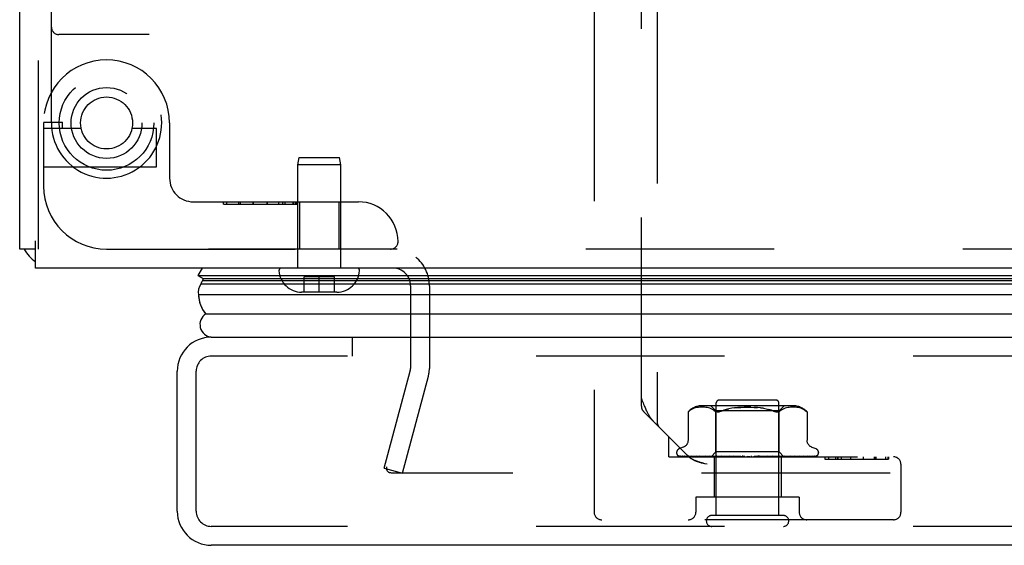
# Model space of a CAD drawing. Header units: inches. Extents: x 0 to 136, y 0 to 88.
# Tile 55 of 63: x 35.38 to 39.28, y 69.97 to 72.05. Entities that reach past the tile are written whole.
import ezdxf

# ---------------------------------------------------------------- set-up
doc = ezdxf.new("R2010")
doc.units = ezdxf.units.IN
doc.header["$LTSCALE"] = 7.48
doc.header["$MEASUREMENT"] = 0
doc.linetypes.add('HIDDEN', pattern=[0.2, 0.1, -0.1])
doc.layers.get('0').update_dxf_attribs({"linetype": 'CONTINUOUS'})
doc.layers.add('DEFAULT_2', color=8, linetype='HIDDEN')
doc.layers.add('DOOR_ASSEMBLY', color=7, linetype='CONTINUOUS')

msp = doc.modelspace()

# ---------------------------------------------------------------- linework, layer by layer
at = {"color": 3, "linetype": 'Continuous'}
for p, q in [((35.3783, 71.1393), (35.3783, 82.9193)), ((35.4413, 71.0643), (35.4413, 71.1718)), ((59.3153, 71.0643), (35.4413, 71.0643))]:
    msp.add_line(p, q, dxfattribs=at)
at = {"color": 7, "linetype": 'Continuous'}
msp.add_line((35.4413, 71.1393), (35.3783, 71.1393), dxfattribs=at)
at = {"color": 3, "linetype": 'Continuous'}
msp.add_arc((35.5233, 71.2093), 0.145, 208.8774, 235.5581, dxfattribs=at)
at = {"layer": 'DEFAULT_2', "color": 8, "linetype": 'HIDDEN'}
for p, q in [((35.4533, 71.1393), (35.4533, 82.9193)), ((59.3153, 71.1393), (35.4413, 71.1393)), ((36.9283, 70.9943), (36.9283, 70.6659)), ((37.0033, 70.9943), (37.0033, 70.6659)), ((36.8239, 70.2712), (36.9269, 70.6555)), ((36.8964, 70.2518), (36.9994, 70.6361)), ((36.8239, 70.2712), (36.8964, 70.2518)), ((58.2787, 70.2518), (36.8529, 70.2518))]:
    msp.add_line(p, q, dxfattribs=at)
for points in [[(36.8335, 70.2759), (36.8331, 70.2741), (36.8329, 70.2724), (36.8329, 70.2711)], [(36.8329, 70.2711), (36.8329, 70.2706), (36.833, 70.2689), (36.8333, 70.2672), (36.8337, 70.2655), (36.8344, 70.2638), (36.8351, 70.2622), (36.836, 70.2607), (36.8371, 70.2593), (36.8383, 70.2579), (36.8396, 70.2567), (36.841, 70.2556), (36.8425, 70.2546), (36.8441, 70.2538)], [(36.8529, 70.2518), (36.851, 70.2519), (36.8492, 70.2521), (36.8475, 70.2525), (36.8457, 70.2531), (36.8441, 70.2538)]]:
    msp.add_lwpolyline(points, dxfattribs=at)
for centre, radius, start, end in [((36.8583, 70.9943), 0.145, 0, 51.2451), ((36.8583, 70.9943), 0.07, 0, 90), ((36.8883, 70.6659), 0.04, 345, 360), ((36.8883, 70.6659), 0.115, 345, 360)]:
    msp.add_arc(centre, radius, start, end, dxfattribs=at)
at = {"layer": 'DOOR_ASSEMBLY', "color": 8, "linetype": 'HIDDEN'}
for p, q in [((35.504, 71.6393), (35.504, 73.3562)), ((35.756, 72.9179), (35.9392, 71.6711)), ((37.9068, 72.1476), (37.9068, 70.4542)), ((37.6568, 72.0778), (37.6568, 70.0963)), ((37.8443, 70.5167), (37.8443, 72.0778)), ((35.8924, 71.9893), (35.534, 71.9893)), ((35.4728, 71.6423), (35.5478, 71.6423)), ((35.4728, 71.6393), (35.4728, 71.3893)), ((35.5478, 71.6173), (35.5478, 71.6423)), ((35.9728, 71.6393), (35.9728, 71.4206)), ((35.6222, 71.6173), (35.4728, 71.6173)), ((35.9208, 71.6173), (35.8234, 71.6173)), ((35.9208, 71.4653), (35.9208, 71.6173)), ((36.4815, 71.4735), (36.4865, 71.5018)), ((36.4815, 71.0643), (36.4815, 71.4735)), ((36.6515, 71.4735), (36.4815, 71.4735)), ((36.4865, 71.5018), (36.6465, 71.5018)), ((36.6515, 71.4735), (36.6465, 71.5018)), ((36.6515, 71.0643), (36.6515, 71.4735)), ((35.4728, 71.4653), (35.9208, 71.4653)), ((36.0665, 71.3268), (36.7215, 71.3268)), ((36.1872, 71.3168), (36.1872, 71.3268)), ((36.1872, 71.3168), (36.4793, 71.3168)), ((36.1992, 71.3268), (36.1992, 71.3168)), ((36.2456, 71.3268), (36.2456, 71.3168)), ((36.2528, 71.3268), (36.2528, 71.3168)), ((36.3038, 71.3168), (36.3038, 71.3268)), ((36.3039, 71.3168), (36.3039, 71.3268)), ((36.304, 71.3268), (36.304, 71.3168)), ((36.3602, 71.3168), (36.3602, 71.3268)), ((36.3602, 71.3268), (36.3602, 71.3168)), ((36.3602, 71.3268), (36.3602, 71.3168)), ((36.4047, 71.3268), (36.4047, 71.3168)), ((36.4206, 71.3268), (36.4206, 71.3168)), ((36.4302, 71.3268), (36.4302, 71.3168)), ((36.4621, 71.3268), (36.4621, 71.3168)), ((36.4646, 71.3268), (36.4646, 71.3168)), ((36.4718, 71.3268), (36.4718, 71.3168)), ((36.479, 71.3268), (36.479, 71.3168)), ((36.4793, 71.3168), (36.4793, 71.3268)), ((36.4885, 71.3268), (36.4885, 71.1393)), ((36.6445, 71.3268), (36.6445, 71.1393)), ((35.7228, 71.1393), (36.849, 71.1393)), ((36.7164, 71.0643), (36.4167, 71.0643)), ((36.5065, 70.9688), (36.5065, 71.0288)), ((36.6265, 71.0288), (36.5065, 71.0288)), ((36.5665, 70.9688), (36.5665, 71.0288)), ((36.6265, 70.9688), (36.6265, 71.0288)), ((36.5665, 70.9688), (36.4965, 70.9688)), ((36.6365, 70.9688), (36.5665, 70.9688)), ((36.6985, 70.7153), (36.6985, 70.7903)), ((59.1183, 70.7153), (36.1383, 70.7153)), ((36.0783, 70.1003), (36.0783, 70.6553)), ((38.3793, 70.5403), (38.1513, 70.5403)), ((38.0315, 70.3171), (37.8531, 70.4955)), ((38.0292, 70.494), (38.0298, 70.4945)), ((38.0292, 70.494), (38.0292, 70.3814)), ((38.0303, 70.4949), (38.0296, 70.4943)), ((38.0315, 70.496), (38.0331, 70.4974)), ((38.0331, 70.4974), (38.0381, 70.501)), ((38.0381, 70.501), (38.0331, 70.4974)), ((38.0432, 70.5041), (38.0381, 70.501)), ((38.0486, 70.5066), (38.0432, 70.5041)), ((38.054, 70.5086), (38.0485, 70.5066)), ((38.0595, 70.5101), (38.054, 70.5085)), ((38.0649, 70.5112), (38.0594, 70.51)), ((38.0701, 70.512), (38.0648, 70.5112)), ((38.0753, 70.5125), (38.07, 70.5119)), ((38.0802, 70.5127), (38.0751, 70.5124)), ((38.0851, 70.5128), (38.0801, 70.5127)), ((38.0898, 70.5127), (38.085, 70.5128)), ((38.4449, 70.5183), (38.0857, 70.5183)), ((38.0947, 70.5124), (38.0898, 70.5127)), ((38.0996, 70.512), (38.0946, 70.5124)), ((38.1048, 70.5112), (38.0996, 70.512)), ((38.1102, 70.5101), (38.1047, 70.5112)), ((38.1157, 70.5086), (38.1102, 70.5101)), ((38.1212, 70.5066), (38.1157, 70.5086)), ((38.14, 70.4983), (38.12, 70.5183)), ((38.1266, 70.5041), (38.1212, 70.5066)), ((38.1317, 70.501), (38.1266, 70.5041)), ((38.1317, 70.501), (38.1366, 70.4974)), ((38.14, 70.3353), (38.14, 70.4983)), ((38.3905, 70.4983), (38.14, 70.4983)), ((38.1413, 70.0833), (38.1413, 70.5303)), ((38.1448, 70.4941), (38.1426, 70.4945)), ((38.3165, 70.51), (38.3283, 70.5084)), ((38.3283, 70.5084), (38.3395, 70.5062)), ((38.3893, 70.0833), (38.3893, 70.5303)), ((38.3905, 70.4983), (38.4105, 70.5183)), ((38.3905, 70.3353), (38.3905, 70.4983)), ((38.3989, 70.501), (38.394, 70.4974)), ((38.404, 70.5041), (38.3989, 70.501)), ((38.4094, 70.5066), (38.404, 70.5041)), ((38.4149, 70.5086), (38.4094, 70.5066)), ((38.4204, 70.5101), (38.4149, 70.5086)), ((38.4258, 70.5112), (38.4204, 70.5101)), ((38.431, 70.512), (38.4258, 70.5112)), ((38.436, 70.5124), (38.4309, 70.512)), ((38.4408, 70.5127), (38.4359, 70.5124)), ((38.4456, 70.5128), (38.4407, 70.5127)), ((38.4505, 70.5127), (38.4455, 70.5128)), ((38.4554, 70.5124), (38.4504, 70.5127)), ((38.4606, 70.5119), (38.4553, 70.5125)), ((38.4658, 70.5112), (38.4604, 70.512)), ((38.4712, 70.51), (38.4657, 70.5112)), ((38.4766, 70.5085), (38.4711, 70.5101)), ((38.482, 70.5066), (38.4765, 70.5086)), ((38.4874, 70.5041), (38.482, 70.5066)), ((38.4925, 70.501), (38.4873, 70.5041)), ((38.4925, 70.501), (38.4974, 70.4974)), ((38.5012, 70.494), (38.5013, 70.494)), ((38.5013, 70.494), (38.5013, 70.3814)), ((37.9528, 70.3163), (37.9528, 70.3958)), ((38.01, 70.3539), (37.995, 70.3485)), ((38.5205, 70.3539), (38.5356, 70.3485)), ((37.9528, 70.3163), (38.8438, 70.3163)), ((37.984, 70.3328), (37.984, 70.332)), ((37.9882, 70.3211), (37.9883, 70.3211)), ((38.122, 70.3171), (37.9929, 70.3189)), ((38.1233, 70.3171), (37.9959, 70.3189)), ((38.1258, 70.3171), (37.9997, 70.3189)), ((38.0076, 70.3191), (38.0076, 70.3191)), ((38.1298, 70.3171), (38.0087, 70.3189)), ((38.0161, 70.3189), (38.0155, 70.319)), ((38.1347, 70.3171), (38.0161, 70.3189)), ((38.0308, 70.3189), (38.0305, 70.319)), ((38.1412, 70.3171), (38.0308, 70.3189)), ((38.0315, 70.3171), (38.0322, 70.3164)), ((38.0329, 70.3158), (38.0322, 70.3164)), ((38.0414, 70.319), (38.0413, 70.319)), ((38.0413, 70.319), (38.0471, 70.3182)), ((38.0415, 70.3189), (38.0414, 70.319)), ((38.1483, 70.3171), (38.0415, 70.3189)), ((38.1571, 70.3171), (38.0614, 70.3189)), ((38.075, 70.3189), (38.0751, 70.3189)), ((38.1661, 70.3171), (38.075, 70.3189)), ((38.086, 70.3177), (38.0938, 70.3169)), ((38.0938, 70.3169), (38.1, 70.3163)), ((38.1769, 70.3171), (38.0994, 70.3189)), ((38.1876, 70.3171), (38.1154, 70.3189)), ((38.1154, 70.3189), (38.1156, 70.3189)), ((38.1156, 70.3189), (38.1323, 70.3173)), ((38.121, 70.3163), (38.14, 70.3353)), ((38.122, 70.3171), (38.122, 70.3171)), ((38.1233, 70.3171), (38.1232, 70.3171)), ((38.1258, 70.3171), (38.1259, 70.3171)), ((38.1298, 70.3171), (38.1296, 70.3171)), ((38.1323, 70.3173), (38.1432, 70.3163)), ((38.1323, 70.3163), (38.1323, 70.1563)), ((38.1347, 70.3171), (38.1349, 70.3171)), ((38.1381, 70.3163), (38.1349, 70.3171)), ((38.136, 70.3163), (38.1409, 70.3171)), ((38.3905, 70.3353), (38.14, 70.3353)), ((38.1412, 70.3171), (38.1409, 70.3171)), ((38.1734, 70.3179), (38.1434, 70.3189)), ((38.1483, 70.3171), (38.1486, 70.3171)), ((38.1533, 70.3163), (38.1486, 70.3171)), ((38.1505, 70.3163), (38.1567, 70.3171)), ((38.1571, 70.3171), (38.1567, 70.3171)), ((38.1612, 70.3189), (38.1615, 70.3189)), ((38.2119, 70.3171), (38.1613, 70.3189)), ((38.1615, 70.3189), (38.1747, 70.3177)), ((38.1661, 70.3171), (38.1665, 70.3171)), ((38.1726, 70.3163), (38.1665, 70.3171)), ((38.1691, 70.3163), (38.1764, 70.3171)), ((38.1999, 70.3171), (38.1734, 70.3179)), ((38.1747, 70.3177), (38.1908, 70.3163)), ((38.1769, 70.3171), (38.1764, 70.3171)), ((38.1876, 70.3171), (38.1879, 70.3171)), ((38.1951, 70.3163), (38.1879, 70.3171)), ((38.1912, 70.3163), (38.1993, 70.3171)), ((38.2096, 70.3179), (38.1918, 70.3189)), ((38.1999, 70.3171), (38.1993, 70.3171)), ((38.2254, 70.3171), (38.2096, 70.3179)), ((38.2383, 70.3171), (38.211, 70.3189)), ((38.211, 70.3189), (38.2111, 70.3189)), ((38.2111, 70.3189), (38.2411, 70.3163)), ((38.2119, 70.3171), (38.2122, 70.3171)), ((38.2203, 70.3163), (38.2122, 70.3171)), ((38.2159, 70.3163), (38.2246, 70.3171)), ((38.2254, 70.3171), (38.2246, 70.3171)), ((38.2383, 70.3171), (38.2384, 70.3171)), ((38.247, 70.3163), (38.2384, 70.3171)), ((38.2425, 70.3163), (38.2514, 70.3171)), ((38.2744, 70.3163), (38.2656, 70.3171)), ((38.2699, 70.3163), (38.2787, 70.3171)), ((38.2982, 70.3176), (38.2917, 70.3171)), ((38.3015, 70.3163), (38.2927, 70.3171)), ((38.2971, 70.3163), (38.3055, 70.3171)), ((38.3056, 70.3183), (38.2982, 70.3176)), ((38.3057, 70.3171), (38.3055, 70.3171)), ((38.3132, 70.3189), (38.3056, 70.3183)), ((38.3448, 70.3189), (38.3057, 70.3171)), ((38.3446, 70.3189), (38.3148, 70.3163)), ((38.3394, 70.3179), (38.3181, 70.3171)), ((38.3181, 70.3171), (38.3189, 70.3171)), ((38.3273, 70.3163), (38.3189, 70.3171)), ((38.3231, 70.3163), (38.3308, 70.3171)), ((38.3311, 70.3171), (38.3308, 70.3171)), ((38.3928, 70.3189), (38.3311, 70.3171)), ((38.3634, 70.3189), (38.3394, 70.3179)), ((38.4099, 70.3189), (38.3425, 70.3171)), ((38.3425, 70.3171), (38.3431, 70.3171)), ((38.3508, 70.3163), (38.3431, 70.3171)), ((38.3446, 70.3189), (38.3448, 70.3189)), ((38.3471, 70.3163), (38.3538, 70.3171)), ((38.3541, 70.3171), (38.3538, 70.3171)), ((38.4362, 70.3189), (38.3541, 70.3171)), ((38.451, 70.3189), (38.364, 70.3171)), ((38.364, 70.3163), (38.3752, 70.3173)), ((38.364, 70.3171), (38.3645, 70.3171)), ((38.3712, 70.3163), (38.3645, 70.3171)), ((38.3681, 70.3163), (38.3735, 70.3171)), ((38.3738, 70.3171), (38.3735, 70.3171)), ((38.4733, 70.3189), (38.3738, 70.3171)), ((38.3752, 70.3173), (38.3926, 70.3189)), ((38.4854, 70.3189), (38.382, 70.3171)), ((38.382, 70.3171), (38.3823, 70.3171)), ((38.3879, 70.3163), (38.3823, 70.3171)), ((38.3854, 70.3163), (38.3894, 70.3171)), ((38.3895, 70.3171), (38.3894, 70.3171)), ((38.3896, 70.3171), (38.3895, 70.3171)), ((38.5029, 70.3189), (38.3896, 70.3171)), ((38.4093, 70.3165), (38.3905, 70.3353)), ((38.3926, 70.3189), (38.3928, 70.3189)), ((38.5119, 70.3189), (38.3957, 70.3171)), ((38.3957, 70.3171), (38.3959, 70.3171)), ((38.4, 70.3163), (38.3959, 70.3171)), ((38.3983, 70.3163), (38.3983, 70.1563)), ((38.4009, 70.3171), (38.4008, 70.3171)), ((38.5239, 70.3189), (38.4009, 70.3171)), ((38.5294, 70.3189), (38.4046, 70.3171)), ((38.4046, 70.3171), (38.4048, 70.3171)), ((38.5355, 70.3189), (38.4073, 70.3171)), ((38.4073, 70.3171), (38.4073, 70.3171)), ((38.5374, 70.3189), (38.4086, 70.3171)), ((38.4086, 70.3171), (38.4086, 70.3171)), ((38.4095, 70.3163), (38.4093, 70.3165)), ((38.4096, 70.3163), (38.4202, 70.3173)), ((38.4202, 70.3173), (38.4286, 70.3182)), ((38.4286, 70.3182), (38.436, 70.3189)), ((38.436, 70.3189), (38.4362, 70.3189)), ((38.4596, 70.3173), (38.4669, 70.3182)), ((38.4669, 70.3182), (38.4733, 70.3189)), ((38.4733, 70.3189), (38.4733, 70.3189)), ((38.4856, 70.319), (38.4854, 70.3189)), ((38.5032, 70.319), (38.5029, 70.3189)), ((38.5408, 70.32), (38.5408, 70.3201)), ((38.5465, 70.3328), (38.5465, 70.332)), ((38.5722, 70.3163), (38.5722, 70.3063)), ((38.5722, 70.3063), (38.8239, 70.3063)), ((38.5723, 70.3163), (38.5723, 70.3063)), ((38.5867, 70.3163), (38.5867, 70.3063)), ((38.6144, 70.3163), (38.6144, 70.3063)), ((38.6224, 70.3163), (38.6224, 70.3063)), ((38.6228, 70.3163), (38.6228, 70.3063)), ((38.6365, 70.3163), (38.6365, 70.3063)), ((38.6741, 70.3163), (38.6741, 70.3063)), ((38.6742, 70.3163), (38.6742, 70.3063)), ((38.7239, 70.3163), (38.7239, 70.3063)), ((38.7243, 70.3163), (38.7243, 70.3063)), ((38.7669, 70.3163), (38.7669, 70.3063)), ((38.773, 70.3063), (38.773, 70.3163)), ((38.7743, 70.3163), (38.7743, 70.3063)), ((38.813, 70.3163), (38.813, 70.3063)), ((38.8231, 70.3063), (38.8231, 70.3163)), ((38.8239, 70.3163), (38.8239, 70.3063)), ((38.8738, 70.2863), (38.8738, 70.0963)), ((38.0603, 70.1563), (38.0603, 70.0963)), ((38.4703, 70.1563), (38.0603, 70.1563)), ((38.4703, 70.1563), (38.4703, 70.0963)), ((38.8438, 70.0663), (37.6868, 70.0663)), ((38.4073, 70.0833), (38.1233, 70.0833)), ((59.1183, 70.0403), (36.1383, 70.0403))]:
    msp.add_line(p, q, dxfattribs=at)
at = {"layer": 'DOOR_ASSEMBLY', "color": 7, "linetype": 'Continuous'}
for p, q in [((36.1018, 71.0643), (36.0852, 71.0353)), ((36.0852, 71.0353), (36.106, 71.0234)), ((36.0852, 71.0353), (59.1714, 71.0353)), ((36.0984, 71.0044), (36.0968, 71.001)), ((36.0968, 71.001), (59.1597, 71.001)), ((36.1, 71.0079), (36.0984, 71.0044)), ((36.1016, 71.0109), (36.1, 71.0079)), ((36.1036, 71.0147), (36.1016, 71.0109)), ((36.1036, 71.0147), (59.1529, 71.0147)), ((36.106, 71.0234), (59.1506, 71.0234)), ((59.1687, 70.9576), (36.0879, 70.9576)), ((36.1163, 70.8824), (59.1403, 70.8824))]:
    msp.add_line(p, q, dxfattribs=at)
at = {"layer": 'DOOR_ASSEMBLY', "color": 3, "linetype": 'Continuous'}
for p, q in [((36.1383, 70.7903), (59.1183, 70.7903)), ((36.0033, 70.1003), (36.0033, 70.6553)), ((59.1183, 69.9653), (36.1383, 69.9653))]:
    msp.add_line(p, q, dxfattribs=at)
at = {"layer": 'DOOR_ASSEMBLY', "color": 7, "linetype": 'Continuous'}
msp.add_lwpolyline([(36.0879, 70.9576), (36.0881, 70.9511), (36.0887, 70.9446), (36.0897, 70.9381), (36.0912, 70.9317), (36.093, 70.9253), (36.0951, 70.9189), (36.0977, 70.9126), (36.1007, 70.9064), (36.104, 70.9003), (36.1078, 70.8942), (36.1118, 70.8883), (36.1163, 70.8824)], dxfattribs=at)
at = {"layer": 'DOOR_ASSEMBLY', "color": 8, "linetype": 'HIDDEN'}
for points in [[(37.8443, 70.5467), (37.8466, 70.5408), (37.8488, 70.5351), (37.851, 70.5296), (37.853, 70.5245), (37.855, 70.5197), (37.8569, 70.5151), (37.8587, 70.5109), (37.8605, 70.5069), (37.8622, 70.5032), (37.8638, 70.4998), (37.8653, 70.4966), (37.8668, 70.4936), (37.8682, 70.4908), (37.8696, 70.4882), (37.8709, 70.4858), (37.8722, 70.4835), (37.8734, 70.4813), (37.8746, 70.4793), (37.8758, 70.4774), (37.8769, 70.4755), (37.8781, 70.4738), (37.8792, 70.4721), (37.8803, 70.4706)], [(38.0294, 70.4941), (38.0293, 70.494), (38.0292, 70.494)], [(38.0303, 70.4949), (38.0308, 70.4954), (38.0315, 70.496)], [(38.0318, 70.4963), (38.0312, 70.4958), (38.0307, 70.4953)], [(38.1366, 70.4974), (38.1384, 70.4961), (38.1404, 70.4952), (38.1426, 70.4945)], [(38.1448, 70.4941), (38.1473, 70.494), (38.1498, 70.4941), (38.1525, 70.4945), (38.1554, 70.4952)], [(38.1618, 70.4974), (38.1585, 70.4961), (38.1554, 70.4952)], [(38.2785, 70.5126), (38.2653, 70.5128), (38.2521, 70.5126), (38.2391, 70.5121), (38.2264, 70.5113), (38.2141, 70.51), (38.2023, 70.5084), (38.191, 70.5062), (38.1805, 70.5037), (38.1708, 70.5008), (38.1618, 70.4974)], [(38.1618, 70.4974), (38.1708, 70.5008), (38.1805, 70.5037), (38.1911, 70.5062)], [(38.2141, 70.51), (38.2264, 70.5113), (38.2391, 70.5121), (38.2521, 70.5126), (38.2653, 70.5128), (38.2784, 70.5126), (38.2914, 70.5121), (38.3042, 70.5113)], [(38.3283, 70.5084), (38.3165, 70.51), (38.3042, 70.5113), (38.2914, 70.5121)], [(38.3395, 70.5062), (38.3501, 70.5037), (38.3598, 70.5008)], [(38.3687, 70.4974), (38.3598, 70.5008), (38.3501, 70.5037)], [(38.3687, 70.4974), (38.372, 70.4961), (38.3751, 70.4952), (38.378, 70.4945), (38.3808, 70.4941), (38.3833, 70.494), (38.3857, 70.4941), (38.388, 70.4945)], [(38.394, 70.4974), (38.3922, 70.4961), (38.3902, 70.4952), (38.388, 70.4945)], [(38.4974, 70.4974), (38.4987, 70.4964), (38.4996, 70.4955), (38.5004, 70.4948), (38.5009, 70.4943)], [(38.4996, 70.4955), (38.4987, 70.4964), (38.4974, 70.4974)], [(38.5012, 70.494), (38.5009, 70.4943), (38.5004, 70.4948)], [(37.8913, 70.4573), (37.8903, 70.4583), (37.8894, 70.4593), (37.8884, 70.4603), (37.8874, 70.4614), (37.8864, 70.4626), (37.8855, 70.4637), (37.8844, 70.465), (37.8834, 70.4663), (37.8824, 70.4677), (37.8813, 70.4691), (37.8803, 70.4706)], [(38.0292, 70.3814), (38.0292, 70.3802), (38.029, 70.3776), (38.0286, 70.3751), (38.028, 70.3728), (38.0272, 70.3706), (38.0262, 70.3685), (38.0252, 70.3665), (38.024, 70.3646), (38.0227, 70.3629), (38.0213, 70.3614), (38.0198, 70.3599), (38.0183, 70.3586), (38.0168, 70.3574), (38.0151, 70.3564), (38.0135, 70.3555), (38.0118, 70.3547), (38.01, 70.3539)], [(38.5205, 70.3539), (38.5187, 70.3547), (38.5171, 70.3555), (38.5154, 70.3564), (38.5138, 70.3574), (38.5122, 70.3586), (38.5107, 70.3599), (38.5093, 70.3614), (38.5079, 70.3629), (38.5066, 70.3646), (38.5054, 70.3665), (38.5043, 70.3685), (38.5034, 70.3706), (38.5026, 70.3728), (38.502, 70.3751), (38.5016, 70.3776), (38.5014, 70.3802), (38.5013, 70.3813)], [(37.995, 70.3163), (37.9937, 70.3168), (37.9926, 70.3174), (37.9916, 70.3181), (37.9907, 70.3187), (37.9899, 70.3193), (37.9893, 70.3199), (37.9888, 70.3203), (37.9885, 70.3207), (37.9883, 70.321), (37.9882, 70.3211), (37.9882, 70.3211)], [(37.9893, 70.3202), (37.9901, 70.3196), (37.9913, 70.3189), (37.9926, 70.3183), (37.9939, 70.3177), (37.9953, 70.3172), (37.9968, 70.3167), (37.9984, 70.3163)], [(37.9929, 70.3189), (37.9926, 70.319), (37.9921, 70.319), (37.9915, 70.3191), (37.991, 70.3193), (37.9905, 70.3195), (37.99, 70.3197), (37.9897, 70.3199), (37.9894, 70.3201), (37.9893, 70.3202)], [(37.9935, 70.3196), (37.9935, 70.3195), (37.9936, 70.3195)], [(37.9959, 70.3189), (37.9956, 70.319), (37.995, 70.319), (37.9945, 70.3192), (37.9941, 70.3193), (37.9938, 70.3194), (37.9936, 70.3195), (37.9935, 70.3196), (37.9935, 70.3196)], [(37.9936, 70.3195), (37.9942, 70.3191), (37.9946, 70.3188), (37.995, 70.3185), (37.9955, 70.3183), (37.996, 70.3179), (37.9966, 70.3176), (37.9972, 70.3173), (37.9978, 70.317), (37.9984, 70.3167), (37.9991, 70.3165), (37.9995, 70.3163)], [(37.9983, 70.3192), (37.9995, 70.3188), (38.0013, 70.3183), (38.0032, 70.3179), (38.0052, 70.3174), (38.0073, 70.317), (38.0094, 70.3166), (38.0111, 70.3163)], [(37.9997, 70.3189), (37.9991, 70.319), (37.9985, 70.3191), (37.9983, 70.3192)], [(38.0076, 70.3191), (38.0078, 70.3191), (38.008, 70.3189), (38.0083, 70.3188)], [(38.0087, 70.3189), (38.0084, 70.319), (38.008, 70.319), (38.0077, 70.3191), (38.0076, 70.3191)], [(38.0083, 70.3188), (38.0092, 70.3183), (38.0098, 70.318), (38.0103, 70.3177), (38.011, 70.3174), (38.0116, 70.3171), (38.0123, 70.3168), (38.013, 70.3165), (38.0136, 70.3163)], [(38.0155, 70.319), (38.0173, 70.3187), (38.0199, 70.3182), (38.0226, 70.3178), (38.0253, 70.3174), (38.028, 70.317), (38.0308, 70.3166), (38.0327, 70.3163)], [(38.0305, 70.319), (38.0305, 70.319), (38.0307, 70.3189), (38.031, 70.3188), (38.0314, 70.3186), (38.0319, 70.3184)], [(38.0319, 70.3184), (38.0332, 70.3178), (38.034, 70.3174), (38.0348, 70.3171), (38.0356, 70.3167), (38.0365, 70.3164), (38.0367, 70.3163)], [(38.0329, 70.3158), (38.0336, 70.3151), (38.0343, 70.3145), (38.035, 70.3139), (38.0357, 70.3133), (38.0364, 70.3127), (38.0372, 70.3121), (38.038, 70.3116), (38.0388, 70.311), (38.0396, 70.3104), (38.0404, 70.3099), (38.0412, 70.3093), (38.0421, 70.3087), (38.043, 70.3082)], [(38.0527, 70.303), (38.0515, 70.3036), (38.0503, 70.3042), (38.0491, 70.3048), (38.048, 70.3054), (38.0469, 70.3059), (38.0459, 70.3065), (38.0449, 70.3071), (38.0439, 70.3076), (38.043, 70.3082)], [(38.0471, 70.3182), (38.0505, 70.3178), (38.0538, 70.3173), (38.0572, 70.3169), (38.0627, 70.3163)], [(38.048, 70.3054), (38.0491, 70.3048), (38.0503, 70.3042), (38.0515, 70.3036), (38.0527, 70.303), (38.0541, 70.3024), (38.0555, 70.3018), (38.0569, 70.3012), (38.0585, 70.3005), (38.0602, 70.2999), (38.062, 70.2992), (38.0639, 70.2985), (38.066, 70.2977), (38.0682, 70.2969), (38.0706, 70.2961), (38.0731, 70.2953), (38.0759, 70.2944), (38.0788, 70.2935), (38.0819, 70.2926), (38.0852, 70.2916), (38.0887, 70.2907)], [(38.1047, 70.2863), (38.0964, 70.2886), (38.0924, 70.2896), (38.0887, 70.2907), (38.0852, 70.2916), (38.0819, 70.2926), (38.0788, 70.2935), (38.0759, 70.2944), (38.0731, 70.2953), (38.0706, 70.2961), (38.0682, 70.2969), (38.066, 70.2977), (38.0639, 70.2985), (38.062, 70.2992), (38.0602, 70.2999), (38.0585, 70.3005), (38.0569, 70.3012), (38.0555, 70.3018), (38.0541, 70.3024)], [(38.0614, 70.3189), (38.0614, 70.3189), (38.0616, 70.3189), (38.0619, 70.3188), (38.0624, 70.3187), (38.0629, 70.3185), (38.0635, 70.3182), (38.0642, 70.3179), (38.0656, 70.3172)], [(38.0656, 70.3172), (38.0665, 70.3169), (38.0673, 70.3165), (38.0679, 70.3163)], [(38.0751, 70.3189), (38.078, 70.3186), (38.086, 70.3177)], [(38.0994, 70.3189), (38.0996, 70.3189), (38.0999, 70.3189), (38.1004, 70.3188), (38.1009, 70.3186), (38.1015, 70.3184), (38.1022, 70.3181), (38.1029, 70.3178)], [(38.1029, 70.3178), (38.1043, 70.3171), (38.1051, 70.3168), (38.1058, 70.3165), (38.1063, 70.3163)], [(38.1211, 70.3163), (38.1214, 70.3166), (38.1216, 70.3168), (38.1218, 70.317), (38.1219, 70.3171), (38.122, 70.3171), (38.122, 70.3171)], [(38.1215, 70.3163), (38.1219, 70.3165), (38.1223, 70.3167), (38.1227, 70.3169), (38.1232, 70.3171)], [(38.1219, 70.3163), (38.1219, 70.3165), (38.1219, 70.3167), (38.1219, 70.3169), (38.122, 70.3171)], [(38.123, 70.3163), (38.1232, 70.3166), (38.1233, 70.3168), (38.1234, 70.317), (38.1234, 70.3171), (38.1233, 70.3171), (38.1233, 70.3171)], [(38.1243, 70.3163), (38.1247, 70.3166), (38.1251, 70.3168), (38.1254, 70.317), (38.1256, 70.3171), (38.1258, 70.3171), (38.1258, 70.3171)], [(38.1275, 70.3163), (38.1271, 70.3165), (38.1267, 70.3167), (38.1263, 70.3169), (38.1259, 70.3171)], [(38.1262, 70.3163), (38.127, 70.3165), (38.1279, 70.3167), (38.1287, 70.3169), (38.1296, 70.3171)], [(38.1301, 70.3163), (38.1302, 70.3166), (38.1302, 70.3168), (38.1301, 70.317), (38.13, 70.3171), (38.1298, 70.3171)], [(38.1327, 70.3163), (38.1332, 70.3166), (38.1336, 70.3168), (38.134, 70.317), (38.1344, 70.3171), (38.1346, 70.3171), (38.1347, 70.3171)], [(38.1421, 70.3163), (38.142, 70.3166), (38.1419, 70.3168), (38.1417, 70.317), (38.1415, 70.3171), (38.1412, 70.3171)], [(38.1433, 70.3189), (38.1435, 70.3189), (38.1439, 70.3189), (38.1445, 70.3188), (38.1451, 70.3186), (38.1458, 70.3183), (38.1465, 70.318), (38.1473, 70.3177), (38.148, 70.3174), (38.1487, 70.317), (38.1494, 70.3167), (38.1502, 70.3163)], [(38.1459, 70.3163), (38.1464, 70.3166), (38.1469, 70.3168), (38.1474, 70.317), (38.1478, 70.3171), (38.1482, 70.3171), (38.1483, 70.3171)], [(38.1585, 70.3163), (38.1583, 70.3166), (38.1581, 70.3168), (38.1578, 70.317), (38.1575, 70.3171), (38.1571, 70.3171)], [(38.1633, 70.3163), (38.1639, 70.3166), (38.1645, 70.3168), (38.165, 70.317), (38.1656, 70.3171), (38.166, 70.3171), (38.1661, 70.3171)], [(38.1788, 70.3163), (38.1785, 70.3166), (38.1781, 70.3168), (38.1778, 70.317), (38.1773, 70.3171), (38.1769, 70.3171)], [(38.1845, 70.3163), (38.1851, 70.3166), (38.1857, 70.3168), (38.1863, 70.317), (38.1869, 70.3171), (38.1874, 70.3171), (38.1876, 70.3171)], [(38.1918, 70.3189), (38.1923, 70.3189), (38.193, 70.3188), (38.1937, 70.3186), (38.1944, 70.3183), (38.195, 70.318), (38.1957, 70.3177), (38.1962, 70.3174), (38.1974, 70.3168)], [(38.1974, 70.3168), (38.1979, 70.3165), (38.1982, 70.3163)], [(38.2022, 70.3163), (38.2018, 70.3166), (38.2014, 70.3168), (38.2009, 70.317), (38.2004, 70.3171), (38.1999, 70.3171)], [(38.2081, 70.3171), (38.2079, 70.3171), (38.2077, 70.3172), (38.2076, 70.3173), (38.2076, 70.3174), (38.2076, 70.3176), (38.2077, 70.3178), (38.2079, 70.3181), (38.2082, 70.3183), (38.2085, 70.3185), (38.209, 70.3187), (38.2095, 70.3188), (38.21, 70.3189), (38.2106, 70.3189), (38.211, 70.3189)], [(38.2086, 70.3163), (38.2092, 70.3166), (38.2098, 70.3168), (38.2104, 70.317), (38.2111, 70.3171), (38.2116, 70.3171), (38.2119, 70.3171)], [(38.2279, 70.3163), (38.2274, 70.3166), (38.2269, 70.3168), (38.2263, 70.317), (38.2258, 70.3171), (38.2254, 70.3171)], [(38.2347, 70.3163), (38.2353, 70.3166), (38.2359, 70.3168), (38.2366, 70.317), (38.2372, 70.3171), (38.2378, 70.3171), (38.2383, 70.3171)], [(38.2437, 70.3188), (38.2441, 70.3187), (38.2447, 70.3185), (38.2453, 70.3183), (38.2458, 70.3181), (38.2462, 70.3178), (38.2465, 70.3176), (38.2468, 70.3174), (38.2471, 70.3172)], [(38.253, 70.317), (38.2516, 70.3172), (38.2501, 70.3175), (38.2485, 70.3178), (38.2469, 70.3182), (38.2453, 70.3185), (38.2438, 70.3188)], [(38.2471, 70.3172), (38.2475, 70.3169), (38.2478, 70.3167), (38.248, 70.3165), (38.2483, 70.3163)], [(38.253, 70.317), (38.2526, 70.3171), (38.252, 70.3171), (38.2514, 70.3171)], [(38.2549, 70.3163), (38.2544, 70.3166), (38.2538, 70.3168), (38.2532, 70.317), (38.253, 70.317)], [(38.2619, 70.3163), (38.2625, 70.3166), (38.2631, 70.3168), (38.2637, 70.317), (38.2643, 70.3171), (38.2649, 70.3171), (38.2656, 70.3171)], [(38.2823, 70.3163), (38.2817, 70.3166), (38.2811, 70.3168), (38.2805, 70.317), (38.2799, 70.3171), (38.2793, 70.3171), (38.2787, 70.3171)], [(38.2893, 70.3163), (38.2898, 70.3166), (38.2903, 70.3168), (38.2909, 70.317), (38.2915, 70.3171), (38.2917, 70.3171)], [(38.2917, 70.3171), (38.2921, 70.3171), (38.2927, 70.3171)], [(38.3091, 70.3163), (38.3085, 70.3166), (38.3079, 70.3168), (38.3073, 70.317), (38.3066, 70.3171), (38.306, 70.3171), (38.3057, 70.3171)], [(38.3074, 70.3163), (38.3077, 70.3165), (38.3082, 70.3167), (38.3091, 70.3173)], [(38.3091, 70.3173), (38.3095, 70.3176), (38.31, 70.3179), (38.3106, 70.3182), (38.3112, 70.3184), (38.3119, 70.3187), (38.3126, 70.3188), (38.3133, 70.3189)], [(38.3158, 70.3163), (38.3162, 70.3166), (38.3167, 70.3168), (38.3172, 70.317), (38.3177, 70.3171), (38.3181, 70.3171)], [(38.3343, 70.3163), (38.3337, 70.3166), (38.3331, 70.3168), (38.3325, 70.317), (38.3319, 70.3171), (38.3313, 70.3171), (38.3311, 70.3171)], [(38.3404, 70.3163), (38.3408, 70.3166), (38.3412, 70.3168), (38.3416, 70.317), (38.3421, 70.3171), (38.3425, 70.3171)], [(38.3571, 70.3163), (38.3564, 70.3166), (38.3559, 70.3168), (38.3553, 70.317), (38.3547, 70.3171), (38.3542, 70.3171), (38.3541, 70.3171)], [(38.3567, 70.3163), (38.3568, 70.3163), (38.3575, 70.3167), (38.3581, 70.317), (38.3587, 70.3173), (38.3594, 70.3176), (38.36, 70.318), (38.3607, 70.3183), (38.3614, 70.3185), (38.3621, 70.3187), (38.3628, 70.3189), (38.3634, 70.3189), (38.3634, 70.3189)], [(38.3624, 70.3163), (38.3626, 70.3166), (38.3629, 70.3168), (38.3632, 70.317), (38.3636, 70.3171), (38.364, 70.3171)], [(38.3765, 70.3163), (38.3759, 70.3166), (38.3754, 70.3168), (38.3748, 70.317), (38.3744, 70.3171), (38.3739, 70.3171), (38.3738, 70.3171)], [(38.3808, 70.3163), (38.3809, 70.3166), (38.3811, 70.3168), (38.3813, 70.317), (38.3816, 70.3171), (38.382, 70.3171)], [(38.3918, 70.3163), (38.3914, 70.3166), (38.3909, 70.3168), (38.3905, 70.3169), (38.3902, 70.317), (38.3898, 70.3171), (38.3896, 70.3171)], [(38.3951, 70.3163), (38.3951, 70.3166), (38.3951, 70.3168), (38.3952, 70.317), (38.3954, 70.3171), (38.3957, 70.3171)], [(38.3983, 70.3163), (38.399, 70.3165), (38.3996, 70.3167), (38.4002, 70.3169), (38.4008, 70.3171)], [(38.4027, 70.3163), (38.4022, 70.3166), (38.4018, 70.3168), (38.4015, 70.317), (38.4012, 70.3171), (38.401, 70.3171), (38.4009, 70.3171)], [(38.4029, 70.3163), (38.4031, 70.3164), (38.4039, 70.3167), (38.4047, 70.3171), (38.4055, 70.3175), (38.4063, 70.3178), (38.407, 70.3182), (38.4078, 70.3185), (38.4084, 70.3187), (38.409, 70.3188), (38.4095, 70.3189), (38.4099, 70.3189)], [(38.4046, 70.3163), (38.4045, 70.3166), (38.4045, 70.3168), (38.4045, 70.317), (38.4045, 70.3171), (38.4046, 70.3171)], [(38.4073, 70.3163), (38.4068, 70.3165), (38.4061, 70.3167), (38.4055, 70.3169), (38.4048, 70.3171)], [(38.4065, 70.3163), (38.4067, 70.3165), (38.4069, 70.3167), (38.4071, 70.3169), (38.4073, 70.3171)], [(38.4085, 70.3163), (38.4082, 70.3166), (38.4079, 70.3168), (38.4076, 70.317), (38.4075, 70.3171), (38.4073, 70.3171), (38.4073, 70.3171)], [(38.4093, 70.3165), (38.4091, 70.3167), (38.4089, 70.3169), (38.4086, 70.3171)], [(38.4092, 70.3163), (38.4089, 70.3166), (38.4088, 70.3168), (38.4086, 70.317), (38.4086, 70.3171), (38.4086, 70.3171), (38.4086, 70.3171)], [(38.4443, 70.3163), (38.4447, 70.3165), (38.4456, 70.3168), (38.4463, 70.3172), (38.4478, 70.3178)], [(38.4478, 70.3178), (38.4485, 70.3181), (38.4491, 70.3184), (38.4497, 70.3186), (38.4502, 70.3188), (38.4506, 70.3189), (38.4509, 70.3189), (38.451, 70.3189)], [(38.4501, 70.3163), (38.4523, 70.3165), (38.4596, 70.3173)], [(38.4792, 70.3163), (38.4795, 70.3164), (38.4804, 70.3167), (38.4812, 70.3171), (38.482, 70.3174), (38.4833, 70.3181)], [(38.4833, 70.3181), (38.4839, 70.3183), (38.4845, 70.3186), (38.4849, 70.3188), (38.4853, 70.3189), (38.4855, 70.3189), (38.4855, 70.3189)], [(38.4838, 70.3163), (38.4858, 70.3166), (38.4889, 70.3169), (38.492, 70.3173), (38.4951, 70.3178), (38.4981, 70.3182), (38.5011, 70.3187), (38.5032, 70.319)], [(38.5065, 70.3163), (38.5069, 70.3164), (38.5077, 70.3167), (38.5084, 70.3171), (38.5092, 70.3174), (38.5098, 70.3177), (38.5105, 70.318)], [(38.5098, 70.3163), (38.5116, 70.3166), (38.514, 70.317), (38.5164, 70.3174), (38.5187, 70.3178), (38.521, 70.3183), (38.5232, 70.3187), (38.5248, 70.3191)], [(38.5105, 70.318), (38.5116, 70.3186), (38.512, 70.3188), (38.5123, 70.3189), (38.5125, 70.319)], [(38.5125, 70.319), (38.5125, 70.319), (38.5126, 70.319), (38.5125, 70.319), (38.5122, 70.319), (38.5119, 70.3189)], [(38.5248, 70.3191), (38.5245, 70.319), (38.5239, 70.3189)], [(38.5252, 70.3163), (38.5258, 70.3165), (38.5264, 70.3168), (38.527, 70.317), (38.5276, 70.3173), (38.5281, 70.3176), (38.5287, 70.3179), (38.5291, 70.3181), (38.5296, 70.3184), (38.53, 70.3186)], [(38.527, 70.3163), (38.5272, 70.3164), (38.529, 70.3167), (38.5307, 70.3172), (38.5323, 70.3176), (38.5339, 70.318), (38.5353, 70.3185), (38.5367, 70.319), (38.5377, 70.3194)], [(38.5311, 70.3192), (38.5311, 70.3193), (38.5312, 70.3193), (38.5311, 70.3193), (38.5309, 70.3192), (38.5306, 70.3191), (38.5302, 70.319), (38.5297, 70.319), (38.5294, 70.3189)], [(38.53, 70.3186), (38.5307, 70.319), (38.531, 70.3192), (38.5311, 70.3192)], [(38.5345, 70.3163), (38.5346, 70.3163), (38.5353, 70.3166), (38.5359, 70.3169), (38.5365, 70.3172), (38.5371, 70.3175), (38.5377, 70.3178), (38.5382, 70.3181), (38.5387, 70.3184), (38.5391, 70.3187), (38.5395, 70.319), (38.5399, 70.3193), (38.5402, 70.3195), (38.5404, 70.3198), (38.5408, 70.32)], [(38.5349, 70.3163), (38.5352, 70.3164), (38.5366, 70.3169), (38.5378, 70.3174), (38.539, 70.3181), (38.5402, 70.3189)], [(38.5377, 70.3194), (38.5373, 70.3193), (38.5368, 70.3191), (38.5361, 70.319), (38.5355, 70.3189)], [(38.5408, 70.3201), (38.5408, 70.3201), (38.5408, 70.32), (38.5407, 70.32), (38.5404, 70.3198), (38.5401, 70.3196), (38.5398, 70.3195), (38.5394, 70.3193), (38.539, 70.3192), (38.5386, 70.3191), (38.5381, 70.319), (38.5376, 70.319), (38.5374, 70.3189)]]:
    msp.add_lwpolyline(points, dxfattribs=at)
for radius in [0.1875, 0.1405, 0.103]:
    msp.add_circle((35.7228, 71.6393), radius, dxfattribs=at)
for centre, radius, start, end in [((35.534, 72.0193), 0.03, 180, 270), ((35.7228, 71.6393), 0.25, 0, 180), ((35.7228, 71.6393), 0.2188, 180, 8.3606), ((36.0665, 71.4206), 0.0938, 180, 270), ((35.7228, 71.3893), 0.25, 180, 270), ((36.7215, 71.1693), 0.1575, 0, 90), ((36.849, 71.1693), 0.03, 270, 360), ((36.4167, 71.0543), 0.01, 90, 183.2246), ((36.4965, 71.0588), 0.09, 183.2246, 270), ((36.6365, 71.0588), 0.09, 270, 356.7754), ((36.7164, 71.0543), 0.01, 356.7754, 90), ((36.1383, 70.6553), 0.06, 90, 180), ((38.1513, 70.5303), 0.01, 90, 180), ((38.3793, 70.5303), 0.01, 0, 90), ((37.8743, 70.5167), 0.03, 180, 225), ((38.0857, 70.4408), 0.0776, 90, 136.6992), ((38.4449, 70.4408), 0.0776, 43.3008, 90), ((37.9368, 70.4542), 0.03, 180, 225), ((38.0007, 70.3328), 0.0167, 110, 180), ((38.5299, 70.3328), 0.0167, 0, 70), ((38.0007, 70.332), 0.0167, 180, 250.0516), ((38.0447, 70.3463), 0.03, 225, 270), ((38.5299, 70.332), 0.0167, 308.6218, 360), ((38.8438, 70.2863), 0.03, 0, 90), ((36.1383, 70.1003), 0.06, 180, 270), ((37.6868, 70.0963), 0.03, 180, 270), ((38.0303, 70.0963), 0.03, 270, 360), ((38.1233, 70.0618), 0.0215, 90, 270), ((38.4073, 70.0618), 0.0215, 270, 90), ((38.5003, 70.0963), 0.03, 180, 270), ((38.8438, 70.0963), 0.03, 270, 360)]:
    msp.add_arc(centre, radius, start, end, dxfattribs=at)
at = {"layer": 'DOOR_ASSEMBLY', "color": 7, "linetype": 'Continuous'}
for centre, radius, start, end in [((36.1437, 70.9687), 0.0569, 145.4331, 191.2885), ((36.1334, 71.0113), 0.03, 156.2022, 173.588), ((36.1433, 70.8403), 0.05, 122.6718, 265.0891)]:
    msp.add_arc(centre, radius, start, end, dxfattribs=at)
at = {"layer": 'DOOR_ASSEMBLY', "color": 3, "linetype": 'Continuous'}
for centre, start, end in [((36.1383, 70.6553), 90, 180), ((36.1383, 70.1003), 180, 270)]:
    msp.add_arc(centre, 0.135, start, end, dxfattribs=at)
at = {"layer": 'DOOR_ASSEMBLY', "color": 7, "linetype": 'Continuous'}
for start_param, end_param in [(9.078677, 9.164333), (3.143067, 3.608679)]:
    msp.add_ellipse((36.3529, 70.9578), major_axis=(0.265, 0), ratio=0.632157, start_param=start_param, end_param=end_param, dxfattribs=at)

doc.saveas('drawing.dxf')
